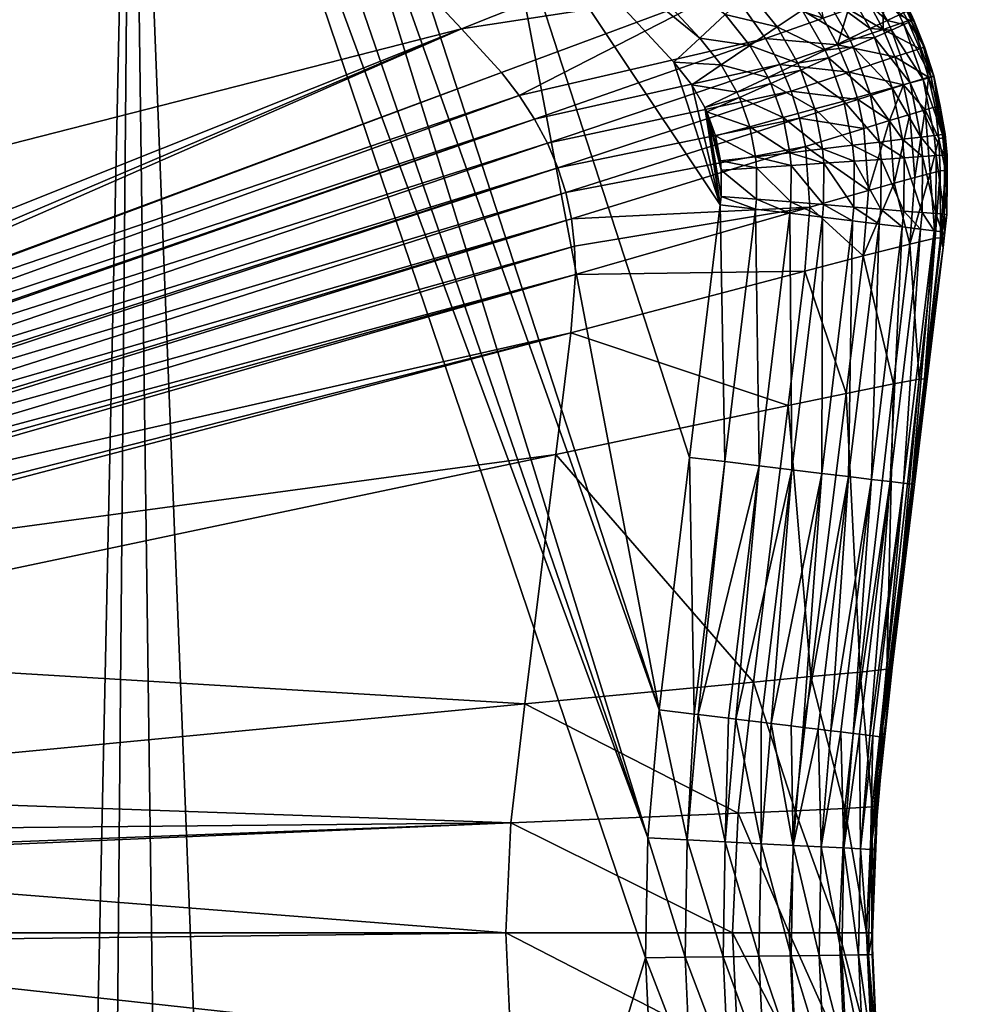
# Model space of a CAD drawing. Header units: millimetres. Extents: x -63483 to 63483, y -19044 to 19056.
# Tile 248 of 256: x 4000 to 6167, y -154 to 2055. Entities that reach past the tile are written whole.
import ezdxf

# ---------------------------------------------------------------- set-up
doc = ezdxf.new("R2010")
doc.units = ezdxf.units.MM
doc.layers.get('0').update_dxf_attribs({"true_color": 0xe1578f})

msp = doc.modelspace()

# ---------------------------------------------------------------- meshes
at = {"color": 156, "true_color": 0x083d8a}
mesh = msp.add_polyface(dxfattribs=at)
corners = [(0.1, -19043.6, 19037.2), (44450.1, -19043.6, 19122.2), (0.1, -19043.6, 19122.2), (0.1, 19056.4, 19122.2), (0.1, 19056.4, 19037.2), (44450.1, 19056.4, 19037.2), (0.1, 19018.3, 19160.3), (0.1, -19005.5, 19160.3), (44450.1, 19018.3, 19160.3), (0.1, 16437.5, 18398.3), (0.1, -16424.8, 18398.3), (44450.1, -16424.8, 18398.3), (0.1, -17079.2, 18484.1), (44450.1, -19015.3, 19000.4), (0.1, -19015.3, 19000.4), (0.1, 19028.1, 19000.4), (0.1, 17092, 18484.1), (44450.1, 17092, 18484.1), (44450.1, 16437.5, 18398.3), (0.1, 16767.6, 18419.9), (44450.1, 16767.6, 18419.9), (44450.1, -16754.8, 18419.9), (0.1, -16754.8, 18419.9), (44450.1, -17079.2, 18484.1), (44450.1, -19043, 19128.9), (0.1, -19043, 19128.9), (44450.1, -19041.3, 19135.3), (0.1, -19041.3, 19135.3), (44450.1, -19038.5, 19141.3), (0.1, -19038.5, 19141.3), (44450.1, -19034.7, 19146.7), (0.1, -19034.7, 19146.7), (44450.1, -19030, 19151.4), (0.1, -19030, 19151.4), (44450.1, -19024.6, 19155.2), (0.1, -19024.6, 19155.2), (44450.1, -19018.5, 19158), (0.1, -19018.5, 19158), (44450.1, -19012.1, 19159.8), (0.1, -19012.1, 19159.8), (44450.1, -19005.5, 19160.3), (44450.1, 19056.4, 19122.2), (0.1, 19055.8, 19128.9), (44450.1, 19055.8, 19128.9), (0.1, 19054.1, 19135.3), (44450.1, 19054.1, 19135.3), (0.1, 19051.3, 19141.3), (44450.1, 19051.3, 19141.3), (0.1, 19047.5, 19146.7), (44450.1, 19047.5, 19146.7), (0.1, 19042.8, 19151.4), (44450.1, 19042.8, 19151.4), (0.1, 19037.3, 19155.2), (44450.1, 19037.3, 19155.2), (0.1, 19031.3, 19158), (44450.1, 19031.3, 19158), (0.1, 19024.9, 19159.8), (0.1, -19041.6, 19025), (0.1, -19039.1, 19019.2), (0.1, -19035.7, 19014), (0.1, 19054.4, 19024.9), (0.1, 19034, 19002.5), (0.1, 19039.4, 19005.5), (0.1, -19031.5, 19009.4), (0.1, -19026.6, 19005.5), (0.1, -19021.2, 19002.5), (0.1, 19044.3, 19009.4), (0.1, 19048.5, 19014), (0.1, 19051.9, 19019.2)]
mesh.append_faces([[corners[k] for k in face] for face in [(0, 1, 2), (3, 4, 5), (6, 7, 8), (9, 10, 11), (12, 13, 14), (15, 16, 17), (9, 18, 19), (19, 20, 16), (21, 10, 22), (23, 22, 12), (2, 24, 25), (25, 26, 27), (27, 28, 29), (29, 30, 31), (31, 32, 33), (33, 34, 35), (35, 36, 37), (37, 38, 39), (39, 40, 7), (3, 41, 42), (42, 43, 44), (44, 45, 46), (47, 46, 48), (49, 48, 50), (51, 50, 52), (53, 52, 54), (55, 54, 56), (7, 25, 27), (35, 37, 33), (33, 37, 31), (27, 29, 7), (7, 29, 31), (7, 31, 39), (39, 31, 37), (12, 22, 10), (6, 9, 19), (6, 0, 2), (6, 2, 7), (15, 4, 6), (15, 6, 16), (16, 6, 19), (14, 0, 12), (12, 0, 6), (12, 6, 10), (6, 10, 9), (57, 14, 58), (58, 14, 59), (60, 15, 61), (60, 61, 62), (63, 59, 14), (63, 14, 64), (64, 14, 65), (66, 67, 62), (62, 67, 68), (62, 68, 60), (7, 31, 33), (7, 33, 39), (39, 33, 37), (4, 3, 6), (54, 50, 48), (48, 6, 56), (48, 56, 54)]], dxfattribs={"color": 156})
mesh = msp.add_polyface(dxfattribs=at)
corners = [(44450.1, -19043.6, 19037.2), (44450.1, -19043.6, 19122.2), (0.1, -19043.6, 19037.2), (0.1, 19056.4, 19122.2), (44450.1, 19056.4, 19037.2), (44450.1, 19056.4, 19122.2), (44450.1, 19018.3, 19160.3), (0.1, -19005.5, 19160.3), (44450.1, -19005.5, 19160.3), (0.1, 16437.5, 18398.3), (44450.1, -16424.8, 18398.3), (44450.1, 16437.5, 18398.3), (45442.2, -16394.8, 18398.3), (44450.1, -17079.2, 18484.1), (44450.1, -19015.3, 19000.4), (0.1, -17079.2, 18484.1), (0.1, 19028.1, 19000.4), (44450.1, 17092, 18484.1), (44450.1, 19028.1, 19000.4), (0.1, 16767.6, 18419.9), (44450.1, 16767.6, 18419.9), (0.1, 17092, 18484.1), (0.1, -16424.8, 18398.3), (44450.1, -16754.8, 18419.9), (0.1, -16754.8, 18419.9), (0.1, -19043.6, 19122.2), (44450.1, -19043, 19128.9), (0.1, -19043, 19128.9), (44450.1, -19041.3, 19135.3), (0.1, -19041.3, 19135.3), (44450.1, -19038.5, 19141.3), (0.1, -19038.5, 19141.3), (44450.1, -19034.7, 19146.7), (0.1, -19034.7, 19146.7), (44450.1, -19030, 19151.4), (0.1, -19030, 19151.4), (44450.1, -19024.6, 19155.2), (0.1, -19024.6, 19155.2), (44450.1, -19018.5, 19158), (0.1, -19018.5, 19158), (44450.1, -19012.1, 19159.8), (0.1, -19012.1, 19159.8), (0.1, 19055.8, 19128.9), (44450.1, 19055.8, 19128.9), (0.1, 19054.1, 19135.3), (44450.1, 19054.1, 19135.3), (0.1, 19051.3, 19141.3), (44450.1, 19051.3, 19141.3), (0.1, 19047.5, 19146.7), (44450.1, 19047.5, 19146.7), (0.1, 19042.8, 19151.4), (44450.1, 19042.8, 19151.4), (0.1, 19037.3, 19155.2), (44450.1, 19037.3, 19155.2), (0.1, 19031.3, 19158), (44450.1, 19031.3, 19158), (0.1, 19024.9, 19159.8), (44450.1, 19024.9, 19159.8), (0.1, 19018.3, 19160.3), (0.1, -19043.1, 19031), (44450.1, -19043.1, 19031), (0.1, -19041.6, 19025), (44450.1, -19041.6, 19025), (0.1, -19039.1, 19019.2), (44450.1, -19039.1, 19019.2), (0.1, -19035.7, 19014), (44450.1, -19035.7, 19014), (0.1, -19031.5, 19009.4), (44450.1, -19031.5, 19009.4), (0.1, -19026.6, 19005.5), (44450.1, -19026.6, 19005.5), (0.1, -19021.2, 19002.5), (44450.1, -19021.2, 19002.5), (0.1, -19015.3, 19000.4), (0.1, 19056.4, 19037.2), (44450.1, 19055.9, 19031), (0.1, 19055.9, 19031), (44450.1, 19054.4, 19024.9), (0.1, 19054.4, 19024.9), (44450.1, 19051.9, 19019.2), (0.1, 19051.9, 19019.2), (44450.1, 19048.5, 19014), (0.1, 19048.5, 19014), (44450.1, 19044.3, 19009.4), (0.1, 19044.3, 19009.4), (44450.1, 19039.4, 19005.5), (0.1, 19039.4, 19005.5), (44450.1, 19034, 19002.5), (0.1, 19034, 19002.5)]
mesh.append_faces([[corners[k] for k in face] for face in [(0, 1, 2), (3, 4, 5), (6, 7, 8), (9, 10, 11), (12, 11, 10), (13, 14, 15), (16, 17, 18), (19, 11, 20), (21, 20, 17), (10, 22, 23), (23, 24, 13), (25, 1, 26), (27, 26, 28), (29, 28, 30), (31, 30, 32), (33, 32, 34), (35, 34, 36), (37, 36, 38), (39, 38, 40), (41, 40, 8), (42, 5, 43), (44, 43, 45), (45, 46, 47), (47, 48, 49), (49, 50, 51), (51, 52, 53), (53, 54, 55), (55, 56, 57), (57, 56, 58), (57, 58, 6), (0, 2, 59), (0, 59, 60), (60, 59, 61), (60, 61, 62), (62, 61, 63), (62, 63, 64), (64, 63, 65), (64, 65, 66), (66, 65, 67), (66, 67, 68), (68, 67, 69), (68, 69, 70), (70, 69, 71), (70, 71, 72), (72, 71, 73), (72, 73, 14), (4, 74, 75), (75, 74, 76), (75, 76, 77), (77, 76, 78), (77, 78, 79), (79, 78, 80), (79, 80, 81), (81, 80, 82), (81, 82, 83), (83, 82, 84), (83, 84, 85), (85, 84, 86), (85, 86, 87), (87, 86, 88), (87, 88, 18), (18, 88, 16)]], dxfattribs={"color": 156})
mesh = msp.add_polyface(dxfattribs=at)
corners = [(2553.4, 1703.9, 18423.7), (2487, 1783.5, 18423.7), (-2379.5, -1931, 18423.7), (2455.9, 1829.9, 18423.7), (2379.7, 1943.7, 18423.7), (2368.4, 1963.4, 18423.7), (2350.4, 1994.6, 18423.7), (2984.4, 1232.9, 18423.7), (2766.8, 1466.6, 18423.7), (2617.3, 1627.3, 18423.7), (2212.9, 2242.3, 18423.7), (2063.9, 2510.4, 18423.7), (2056.9, 2520.9, 18423.7), (1662.2, 2758.9, 18423.7), (1505.5, 2789.5, 18423.7), (1192.1, 2850.7, 18423.7), (1164.7, 2856, 18423.7), (3116.2, 1035.7, 18423.7), (3113.1, 1045.9, 18423.7), (3100.4, 1072.1, 18423.7), (3083, 1108, 18423.7), (3080.3, 1113.7, 18423.7), (3060.9, 1141.1, 18423.7), (3037.9, 1173.7, 18423.7), (2020.8, 2574.8, 18423.7), (2010.7, 2585.6, 18423.7), (1983.4, 2614.7, 18423.7), (1816.9, 2720.9, 18423.7), (1841.2, 2712.7, 18423.7), (1853.7, 2705.9, 18423.7), (1767.7, 2737.7, 18423.7), (1743.9, 2743, 18423.7), (3035.5, 1177.1, 18423.7), (3019.4, 1195.4, 18423.7), (1922.4, 2665.8, 18423.7), (1907.6, 2677.1, 18423.7), (1888.9, 2687.1, 18423.7), (1969.2, 2629.9, 18423.7), (1954.1, 2641.5, 18423.7), (1723.6, 5129.4, 389.7), (1874.7, -5072.9, 389.7), (1469.2, 5217.5, 389.7), (1983.4, 5058.1, 389.7), (2155.3, 5020.8, 389.7), (2715.4, 4910.8, 389.7), (3825.5, 4104.3, 389.7), (4103.1, 3605.6, 389.7), (4251.6, 3358.8, 389.7), (3547.8, 4603, 389.7), (4091.3, 3037.1, 9678.3), (4608.7, 2444.5, 9684.2), (4239.6, 2845.1, 9678.9), (3956.8, 3250.3, 9679.6)]
mesh.append_faces([[corners[k] for k in face] for face in [(0, 1, 2), (2, 1, 3), (3, 4, 2), (2, 4, 5), (2, 5, 6), (7, 8, 2), (2, 8, 9), (2, 9, 0), (6, 10, 2), (2, 10, 11), (2, 11, 12), (13, 14, 2), (2, 14, 15), (2, 15, 16), (17, 18, 2), (2, 18, 19), (2, 19, 20), (20, 21, 2), (2, 21, 22), (2, 22, 23), (12, 24, 2), (2, 24, 25), (2, 25, 26), (27, 2, 28), (28, 2, 29), (27, 30, 2), (2, 30, 31), (2, 31, 13), (23, 32, 2), (2, 32, 33), (2, 33, 7), (34, 35, 2), (2, 35, 36), (2, 36, 29), (26, 37, 2), (2, 37, 38), (2, 38, 34), (39, 40, 41), (39, 42, 40), (40, 42, 43), (40, 43, 44), (45, 46, 40), (40, 46, 47), (45, 40, 48), (48, 40, 44), (49, 4, 3), (49, 3, 1), (8, 50, 9), (9, 51, 0), (0, 51, 1), (52, 5, 4)]], dxfattribs={"color": 156})
mesh = msp.add_polyface(dxfattribs=at)
corners = [(3144.6, 896.5, 18423.7), (3143.9, 879.5, 18423.7), (5247.8, 1483.6, 9692.1), (3064, 175.1, 18423.7), (3063.7, 165.8, 18423.7), (5102.7, 253, 9679.2), (5090.9, 6.4, 9678.2), (5237.3, 1352.8, 9691.1), (5208.2, 1723.2, 9692.9), (5184.9, 1778.2, 9692.8), (3100.4, 1072.1, 18423.7), (3113.1, 1045.9, 18423.7), (3116.2, 1035.7, 18423.7), (5225.8, 1667.3, 9692.9), (3127.5, 997.4, 18423.7), (5238.2, 1608.5, 9692.7), (3135.2, 971.5, 18423.7), (3080.3, 1113.7, 18423.7), (3083, 1108, 18423.7), (5155.8, 1832.4, 9692.5), (3141.8, 919.2, 18423.7), (5245.6, 1547, 9692.5), (3136.8, 958.8, 18423.7), (3141.6, 819.1, 18423.7), (3139.3, 799.9, 18423.7), (5203.5, 1079.8, 9688.2), (3119.9, 641.5, 18423.7), (5134, 520.1, 9681.6), (3081.3, 324.5, 18423.7), (3070.2, 233.4, 18423.7), (4239.6, 2845.1, 9678.9), (4091.3, 3037.1, 9678.3), (2487, 1783.5, 18423.7), (3956.8, 3250.3, 9679.6), (2379.7, 1943.7, 18423.7), (2984.4, 1232.9, 18423.7), (4991.7, 2034.9, 9690.6), (2766.8, 1466.6, 18423.7), (4608.7, 2444.5, 9684.2), (2617.3, 1627.3, 18423.7), (3037.9, 1173.7, 18423.7), (5081.8, 1936.6, 9691.7), (3035.5, 1177.1, 18423.7), (3019.4, 1195.4, 18423.7), (3057.5, 6.3, 18423.7), (5121.3, 1885.4, 9692.2), (3060.9, 1141.1, 18423.7), (4500.6, 3339.1, 7491.9), (4661.7, 3130.9, 7492.6), (4641, 2984.9, 397.5), (4574, 2927.6, 389.7), (4405.7, 3137.9, 389.7), (4476.3, 3190.8, 397.5), (4251.6, 3358.8, 389.7), (4325.6, 3406.9, 397.5), (4544.8, 3242, 420.4), (4609.1, 3290, 457.8), (4397.3, 3453.4, 420.4)]
mesh.append_faces([[corners[k] for k in face] for face in [(0, 1, 2), (3, 4, 5), (5, 4, 6), (2, 1, 7), (8, 9, 10), (10, 11, 8), (8, 11, 12), (8, 12, 13), (13, 12, 14), (13, 14, 15), (15, 14, 16), (17, 18, 19), (0, 2, 20), (20, 2, 21), (20, 21, 22), (1, 23, 7), (7, 23, 24), (7, 24, 25), (25, 24, 26), (25, 26, 27), (27, 26, 28), (27, 28, 5), (5, 28, 29), (5, 29, 3), (30, 31, 32), (33, 34, 31), (35, 36, 37), (37, 36, 38), (39, 38, 30), (40, 41, 42), (42, 41, 36), (42, 36, 43), (43, 36, 35), (4, 44, 6), (19, 45, 46), (19, 46, 17), (9, 19, 18), (9, 18, 10), (47, 33, 31), (47, 31, 48), (48, 31, 30), (45, 41, 40), (45, 40, 46), (16, 22, 15), (15, 22, 21), (49, 50, 51), (49, 51, 52), (52, 51, 53), (52, 53, 54), (55, 52, 54), (56, 55, 57)]], dxfattribs={"color": 156})
mesh = msp.add_polyface(dxfattribs=at)
corners = [(4502.2, -3001, 389.7), (4339.8, -3215.8, 389.7), (4251.6, 3358.8, 389.7), (4191.8, -3440.9, 389.7), (4103.1, -3592.9, 389.7), (1874.7, -5072.9, 389.7), (2155.3, -5008, 389.7), (2578, -1658.1, 18423.7), (2552.6, -1690.4, 18423.7), (4239.6, -2832.4, 9678.9), (2458.7, -1809.6, 18423.7), (4091.3, -3024.3, 9678.3), (2454.5, -1816.3, 18423.7), (3956.8, -3237.5, 9679.6), (2369.6, -1951.4, 18423.7), (2350.4, -1981.8, 18423.7), (3082.1, -1094.8, 18423.7), (3067.3, -1121.7, 18423.7), (5121.3, -1872.6, 9692.2), (3061.7, -1128.8, 18423.7), (5081.8, -1923.8, 9691.7), (3037, -1160.2, 18423.7), (4991.7, -2022.1, 9690.6), (3143.9, -830.6, 18423.7), (3143.4, -866.7, 18423.7), (5247.8, -1470.8, 9692.1), (5245.6, -1534.3, 9692.5), (3142.9, -908.2, 18423.7), (5238.2, -1595.7, 9692.7), (3136.1, -945.8, 18423.7), (5225.8, -1654.5, 9692.9), (3129.6, -982.4, 18423.7), (5208.2, -1710.4, 9692.9), (3115.4, -1022.6, 18423.7), (5184.9, -1765.4, 9692.8), (3103.7, -1055.6, 18423.7), (5155.8, -1819.7, 9692.5), (5102.7, -240.2, 9679.2), (3070.2, -220.6, 18423.7), (5134, -507.4, 9681.6), (3081.3, -311.7, 18423.7), (5203.5, -1067.1, 9688.2), (3119.9, -628.7, 18423.7), (5237.3, -1340, 9691.1), (3139.3, -787.2, 18423.7), (3141.6, -806.3, 18423.7), (3019.4, -1182.6, 18423.7), (2984.4, -1220.1, 18423.7), (4608.7, -2431.7, 9684.2), (2766.8, -1453.8, 18423.7), (2617.3, -1614.5, 18423.7), (2212.9, -2229.5, 18423.7), (3688.2, -3722.5, 9685.6), (5090.9, 6.4, 9678.2), (3057.5, 6.3, 18423.7), (3056.6, -17.6, 18423.7), (3065.6, -152.9, 18423.7)]
mesh.append_faces([[corners[k] for k in face] for face in [(0, 1, 2), (2, 1, 3), (2, 3, 4), (5, 2, 6), (6, 2, 4), (7, 8, 9), (9, 8, 10), (9, 10, 11), (11, 10, 12), (13, 12, 14), (13, 14, 15), (16, 17, 18), (18, 17, 19), (18, 19, 20), (20, 19, 21), (20, 21, 22), (23, 24, 25), (26, 27, 28), (28, 27, 29), (28, 29, 30), (30, 29, 31), (30, 31, 32), (32, 31, 33), (32, 33, 34), (34, 33, 35), (34, 35, 36), (37, 38, 39), (39, 38, 40), (39, 40, 41), (41, 40, 42), (41, 42, 43), (43, 42, 44), (43, 44, 25), (25, 44, 45), (25, 45, 23), (21, 46, 22), (22, 46, 47), (22, 47, 48), (48, 47, 49), (48, 49, 9), (9, 49, 50), (9, 50, 7), (15, 51, 52), (53, 54, 55), (53, 55, 37), (37, 55, 56), (37, 56, 38), (35, 16, 36), (36, 16, 18), (26, 25, 24), (26, 24, 27)]], dxfattribs={"color": 156})
mesh = msp.add_polyface(dxfattribs=at)
corners = [(4405.7, 3137.9, 389.7), (5410.1, 219.6, 389.7), (4251.6, 3358.8, 389.7), (5344.9, 2835.7, 5284.2), (5774.3, 2376.8, 898.6), (5451.8, 2723.9, 898.2), (5351.6, 2831.7, 898), (5333.8, 2830.6, 5845.5), (5782.3, 2356.7, 5290.1), (5280.7, 2802.3, 6402.9), (5184.1, 2750, 6953.1), (5718.6, 2326.5, 6410.3), (5618.8, 2285.4, 6961.4), (5493.5, 2235.4, 7507.3), (5069.1, 2689, 7499.3), (4661.7, 3130.9, 7492.6), (5772.5, 2350, 5852.1), (4239.6, 2845.1, 9678.9), (4608.7, 2444.5, 9684.2), (4991.7, 2034.9, 9690.6), (5592.7, 2127.3, 7508.7), (4749.3, 2850.3, 396.7), (4691.1, 2796.3, 389.7), (4574, 2927.6, 389.7), (4805.8, 2902.9, 415.8), (4755.7, 2856.3, 397.5), (4641, 2984.9, 397.5), (5298.5, 2581.4, 486.9), (5342.9, 2622.7, 538.7), (5731.4, 2204.8, 538.9), (5194.7, 2485, 414.6), (5248.7, 2535.2, 445.2), (5637.2, 2117.2, 445.2), (5526.4, 2014.2, 396), (5468.1, 1960, 389.7), (5079.6, 2378.1, 389.7), (5583.2, 2067, 414.7), (5137.9, 2432.2, 396), (5687, 2163.5, 487), (4859.5, 2952.8, 446.6), (4818.3, 2914.6, 420.4), (4877.1, 2969.2, 457.8), (4953.2, 3039.9, 539.8), (4930.3, 3018.6, 508.5), (4909, 2998.8, 488.2), (4976.1, 3061.2, 571.1), (5380.8, 2657.9, 599.3), (5769.4, 2240, 599.6), (5013.3, 3095.8, 643.6), (5411.3, 2686.3, 667.4), (5799.8, 2268.4, 667.7), (5040.7, 3121.3, 723.9), (5433.7, 2707, 741.1), (5822.1, 2289.1, 741.5), (5057.5, 3136.9, 809.4), (5447.3, 2719.6, 818.6), (5063.2, 3142.1, 897.6)]
mesh.append_faces([[corners[k] for k in face] for face in [(0, 1, 2), (3, 4, 5), (3, 5, 6), (3, 7, 8), (9, 10, 11), (11, 10, 12), (13, 12, 14), (14, 12, 10), (14, 10, 15), (7, 9, 16), (15, 17, 14), (14, 17, 18), (14, 18, 13), (13, 18, 19), (13, 19, 20), (21, 22, 23), (24, 25, 26), (26, 25, 21), (27, 28, 29), (30, 31, 32), (33, 34, 35), (36, 33, 37), (32, 31, 38), (33, 35, 37), (37, 35, 22), (37, 22, 21), (21, 25, 37), (37, 25, 30), (37, 30, 36), (36, 30, 32), (39, 31, 40), (40, 31, 30), (40, 30, 24), (24, 30, 25), (39, 41, 31), (31, 41, 27), (31, 27, 38), (42, 28, 43), (43, 28, 27), (43, 27, 44), (44, 27, 41), (42, 45, 28), (28, 45, 46), (28, 46, 47), (46, 48, 49), (46, 49, 50), (49, 51, 52), (49, 52, 53), (52, 54, 55), (56, 6, 55), (55, 6, 5)]], dxfattribs={"color": 156})
mesh = msp.add_polyface(dxfattribs=at)
corners = [(5410.1, 219.6, 389.7), (4405.7, 3137.9, 389.7), (4574, 2927.6, 389.7), (5435.1, 506.6, 389.7), (4691.1, 2796.3, 389.7), (5079.6, 2378.1, 389.7), (4251.6, 3358.8, 389.7), (5404.9, -49.6, 389.7), (4502.2, -3001, 389.7), (5468.1, 1960, 389.7), (5572.1, 1639.9, 389.7), (5503.6, 1073.2, 389.7), (5508.5, 1909.5, 389.7), (5538, 1858.2, 389.7), (5542.4, 1848.5, 389.7), (5561.7, 1794.4, 389.7), (5572.6, 1738.4, 389.7), (5574.5, 1718, 389.7), (5574.1, 1658.9, 389.7), (5705.7, 1954.6, 7510), (5184.9, 1778.2, 9692.8), (5731.1, 1895, 7510.1), (5208.2, 1723.2, 9692.9), (5750, 1834.7, 7510.1), (5225.8, 1667.3, 9692.9), (5763.4, 1770.9, 7510), (5238.2, 1608.5, 9692.7), (5673.9, 2013.5, 7509.7), (5592.7, 2127.3, 7508.7), (5121.3, 1885.4, 9692.2), (5155.8, 1832.4, 9692.5), (4991.7, 2034.9, 9690.6), (5081.8, 1936.6, 9691.7), (5245.6, 1547, 9692.5), (5773.4, 1634.6, 7509.2), (5247.8, 1483.6, 9692.1), (5761.9, 1491, 7507.9), (5237.3, 1352.8, 9691.1), (5724.4, 1189.4, 7504.4), (5203.5, 1079.8, 9688.2), (5647.1, 569, 7496.1), (5134, 520.1, 9681.6), (5612.6, 274.7, 7493.1), (5102.7, 253, 9679.2), (5599.5, 6.4, 7491.9), (5090.9, 6.4, 9678.2), (5609.7, 1892.4, 396), (5574.4, 1954.1, 396), (5526.4, 2014.2, 396), (5514, 497, 396), (5582.5, 1063.7, 396), (5522.5, 496, 398.1), (5498.2, 215, 397.5), (5493.2, -48.4, 397.5), (5578.7, -47.3, 420.4), (5583.6, 210.5, 420.4)]
mesh.append_faces([[corners[k] for k in face] for face in [(0, 1, 2), (0, 2, 3), (3, 2, 4), (3, 4, 5), (6, 0, 7), (6, 7, 8), (9, 10, 5), (5, 10, 11), (5, 11, 3), (9, 12, 10), (10, 12, 13), (10, 13, 14), (14, 15, 16), (16, 17, 14), (14, 17, 18), (14, 18, 10), (19, 20, 21), (21, 20, 22), (21, 22, 23), (23, 22, 24), (25, 24, 26), (27, 28, 29), (27, 29, 30), (19, 27, 30), (19, 30, 20), (28, 31, 32), (28, 32, 29), (26, 33, 34), (34, 33, 35), (36, 35, 37), (38, 37, 39), (38, 39, 40), (40, 39, 41), (40, 41, 42), (42, 41, 43), (42, 43, 44), (44, 43, 45), (13, 12, 46), (46, 12, 47), (48, 47, 9), (9, 47, 12), (3, 11, 49), (49, 11, 50), (49, 50, 51), (10, 50, 11), (49, 51, 52), (53, 0, 52), (52, 0, 3), (52, 3, 49), (54, 52, 55), (55, 52, 51)]], dxfattribs={"color": 156})
mesh = msp.add_polyface(dxfattribs=at)
corners = [(5963.2, 2134.9, 898.1), (5970.5, 2121, 5291.9), (5996.4, 2077, 897.9), (6003.9, 2058.1, 5292.2), (6030.8, 1994.3, 5292.3), (6027.3, 1996.7, 897.8), (6006.7, 2054.6, 897.9), (6000.5, 2068.1, 897.9), (5960.1, 2115.3, 5854.1), (5993.2, 2053.1, 5854.4), (6019.8, 1990.3, 5854.5), (5938.4, 2107, 6134), (5904.9, 2094.8, 6412.6), (5937.8, 2033.5, 6412.9), (5803.2, 2058.7, 6963.9), (5720.2, 2174.9, 6962.9), (5592.7, 2127.3, 7508.7), (5673.9, 2013.5, 7509.7), (5859.9, 2078.7, 6689.4), (5776.3, 2196.1, 6688.4), (5835.6, 1998.6, 6964.3), (5821, 2213.4, 6411.7), (6001, 2052.1, 818.4), (6045.8, 1926.4, 818.3), (5984.1, 2044.5, 740.8), (5990.8, 2074.4, 818.4), (5974, 2066.3, 740.9), (5946.5, 2053.2, 667.2), (5956.2, 2032.1, 667.2), (5908.9, 2035.3, 599.2), (5918.1, 2015.2, 599.2), (5862.2, 2013, 538.6), (5870.8, 1994.2, 538.6), (5807.5, 1986.9, 486.8), (5699.6, 2039, 445.2), (5755.9, 2077.1, 486.9), (5806.1, 2111.1, 538.7), (5848.9, 2140.2, 599.4), (5883.4, 2163.5, 667.5), (5908.6, 2180.6, 741.2), (5687, 2163.5, 487), (5637.2, 2117.2, 445.2), (5583.2, 2067, 414.7), (5638.6, 1997.7, 414.6), (5526.4, 2014.2, 396)]
mesh.append_faces([[corners[k] for k in face] for face in [(0, 1, 2), (2, 1, 3), (4, 5, 6), (4, 6, 3), (3, 6, 7), (3, 7, 2), (1, 8, 3), (3, 8, 9), (3, 9, 4), (4, 9, 10), (11, 12, 13), (8, 11, 9), (9, 11, 13), (9, 13, 10), (14, 15, 16), (14, 16, 17), (18, 19, 14), (18, 14, 20), (20, 14, 17), (12, 21, 18), (12, 18, 13), (13, 18, 20), (7, 6, 22), (6, 5, 22), (22, 23, 24), (2, 7, 25), (25, 7, 22), (25, 22, 26), (26, 22, 24), (26, 24, 27), (27, 24, 28), (27, 28, 29), (29, 28, 30), (29, 30, 31), (31, 30, 32), (33, 34, 35), (33, 35, 31), (31, 35, 36), (31, 36, 29), (29, 36, 37), (29, 37, 27), (27, 37, 38), (27, 38, 26), (26, 39, 25), (25, 0, 2), (40, 36, 35), (40, 35, 41), (41, 35, 34), (41, 34, 42), (42, 34, 43), (42, 43, 44)]], dxfattribs={"color": 156})
mesh = msp.add_polyface(dxfattribs=at)
corners = [(5835.6, 1998.6, 6964.3), (5705.7, 1954.6, 7510), (5861.5, 1937.9, 6964.4), (5731.1, 1895, 7510.1), (5880.8, 1876.4, 6964.4), (5750, 1834.7, 7510.1), (5894.4, 1811.4, 6964.2), (5763.4, 1770.9, 7510), (5673.9, 2013.5, 7509.7), (5937.8, 2033.5, 6412.9), (5964.1, 1971.7, 6413), (5983.7, 1909.1, 6413), (5951.9, 1829, 6689.6), (5904.6, 1672.3, 6963.4), (5651.5, 1747.7, 396), (5561.7, 1794.4, 389.7), (5638.4, 1815.3, 396), (5728.5, 1756.9, 414.6), (5713.2, 1835.7, 414.6), (5801.7, 1765.6, 445.2), (5784.2, 1855.1, 445.1), (5869.2, 1773.6, 486.8), (5849.8, 1872.9, 486.8), (5929.4, 1780.8, 538.6), (5908.3, 1888.9, 538.5), (5918.1, 2015.2, 599.2), (5958.2, 1902.5, 599.2), (5870.8, 1994.2, 538.6), (5815.4, 1969.7, 486.8), (5753.2, 1942.1, 445.1), (5685.9, 1912.2, 414.6), (5615.1, 1880.7, 396), (5542.4, 1848.5, 389.7), (5862.2, 2013, 538.6), (5807.5, 1986.9, 486.8), (5746.1, 1957.6, 445.1), (5679.7, 1925.8, 414.6), (5609.7, 1892.4, 396), (5538, 1858.2, 389.7), (5574.4, 1954.1, 396), (5638.6, 1997.7, 414.6), (5699.6, 2039, 445.2), (5526.4, 2014.2, 396)]
mesh.append_faces([[corners[k] for k in face] for face in [(0, 1, 2), (2, 1, 3), (2, 3, 4), (4, 3, 5), (4, 5, 6), (6, 5, 7), (0, 8, 1), (9, 0, 10), (10, 0, 2), (10, 2, 11), (11, 2, 4), (11, 4, 12), (12, 4, 6), (12, 6, 13), (14, 15, 16), (14, 16, 17), (17, 16, 18), (17, 18, 19), (19, 18, 20), (19, 20, 21), (21, 20, 22), (21, 22, 23), (23, 22, 24), (25, 26, 27), (27, 26, 24), (27, 24, 28), (28, 24, 22), (28, 22, 29), (29, 22, 20), (29, 20, 30), (30, 20, 18), (30, 18, 31), (31, 18, 16), (31, 16, 32), (32, 16, 15), (33, 27, 34), (34, 27, 28), (34, 28, 35), (35, 28, 29), (35, 29, 36), (36, 29, 30), (36, 30, 37), (37, 30, 31), (37, 31, 38), (38, 31, 32), (37, 39, 36), (36, 39, 40), (36, 40, 35), (35, 40, 41), (35, 41, 34), (42, 40, 39)]], dxfattribs={"color": 156})
mesh = msp.add_polyface(dxfattribs=at)
corners = [(5951.9, 1829, 6689.6), (5997.7, 1842.9, 6412.8), (5983.7, 1909.1, 6413), (6031.8, 1853.1, 6134.3), (6054.1, 1859.5, 5854.3), (6039.8, 1926.6, 5854.5), (6077, 1798.4, 898.1), (6067, 1849.9, 898), (6065.7, 1861.6, 5292.1), (6051.8, 1928, 897.8), (6051.1, 1929.6, 5292.3), (6027.3, 1996.7, 897.8), (6030.8, 1994.3, 5292.3), (6074.5, 1790.5, 5291.9), (6081.3, 1751.9, 898.2), (6079.3, 1774.4, 898.2), (6019.8, 1990.3, 5854.5), (6062.7, 1789, 5854.1), (6043, 1710.5, 6133.6), (6077.4, 1717, 5291.5), (5962.4, 1688.6, 6688.8), (5937.8, 2033.5, 6412.9), (5964.1, 1971.7, 6413), (6008.6, 1701.4, 6412.1), (6045.8, 1926.4, 818.3), (6070.9, 1797.6, 818.6), (6075.2, 1751.5, 818.7), (6052.4, 1795.4, 741), (6056.7, 1750.3, 741.1), (6022.2, 1791.8, 667.3), (6026.2, 1748.2, 667.4), (5980.8, 1786.9, 599.3), (5984.7, 1745.5, 599.4), (5929.4, 1780.8, 538.6), (5908.3, 1888.9, 538.5), (5958.2, 1902.5, 599.2), (5998.4, 1913.4, 667.1), (6027.8, 1921.5, 740.8), (6001, 2052.1, 818.4), (5984.1, 2044.5, 740.8), (5956.2, 2032.1, 667.2), (5918.1, 2015.2, 599.2)]
mesh.append_faces([[corners[k] for k in face] for face in [(0, 1, 2), (3, 4, 5), (6, 7, 8), (8, 7, 9), (8, 9, 10), (10, 9, 11), (10, 11, 12), (13, 14, 15), (13, 15, 6), (12, 16, 10), (10, 16, 5), (10, 5, 8), (8, 5, 4), (6, 8, 13), (13, 8, 4), (13, 4, 17), (17, 4, 3), (17, 3, 18), (19, 13, 17), (1, 0, 20), (16, 21, 22), (16, 22, 5), (5, 22, 2), (5, 2, 3), (3, 2, 1), (3, 1, 23), (11, 9, 24), (6, 15, 25), (25, 15, 26), (25, 26, 27), (27, 26, 28), (27, 28, 29), (29, 30, 31), (31, 32, 33), (33, 34, 31), (31, 34, 35), (31, 35, 29), (29, 35, 36), (29, 36, 27), (27, 36, 37), (27, 37, 25), (25, 37, 24), (24, 9, 25), (25, 9, 7), (25, 7, 6), (38, 11, 24), (39, 24, 37), (39, 37, 40), (40, 37, 36), (40, 36, 41), (41, 36, 35)]], dxfattribs={"color": 156})
mesh = msp.add_polyface(dxfattribs=at)
corners = [(5962.4, 1688.6, 6688.8), (5951.9, 1829, 6689.6), (5904.6, 1672.3, 6963.4), (5892.7, 1525.4, 6962.1), (5960.7, 1237.9, 6407.6), (5854.4, 1216.8, 6958.4), (5773.4, 1634.6, 7509.2), (5761.9, 1491, 7507.9), (5750, 1834.7, 7510.1), (5225.8, 1667.3, 9692.9), (5763.4, 1770.9, 7510), (5894.4, 1811.4, 6964.2), (5238.2, 1608.5, 9692.7), (5247.8, 1483.6, 9692.1), (5237.3, 1352.8, 9691.1), (5724.4, 1189.4, 7504.4), (5932.4, 1630.2, 538.8), (5980.4, 1590.4, 599.6), (5929, 1596.6, 538.9), (5872, 1635, 487), (5868.8, 1603.9, 487), (5804.2, 1640.4, 445.2), (5801.3, 1612.1, 445.2), (5730.7, 1646.3, 414.7), (5728.1, 1621, 414.7), (5653.4, 1652.5, 396), (5651.1, 1630.3, 396), (5574.1, 1658.9, 389.7), (5572.1, 1639.9, 389.7), (5933.1, 1742, 538.7), (5872.6, 1738, 486.9), (5804.7, 1733.4, 445.2), (5731.2, 1728.5, 414.6), (5653.8, 1723.3, 396), (5574.5, 1718, 389.7), (5929.4, 1780.8, 538.6), (5984.7, 1745.5, 599.4), (5869.2, 1773.6, 486.8), (5801.7, 1765.6, 445.2), (5728.5, 1756.9, 414.6), (5651.5, 1747.7, 396), (5572.6, 1738.4, 389.7), (5561.7, 1794.4, 389.7), (5911.7, 1023.9, 599.3), (5860.3, 1030.1, 538.7), (5800.2, 1037.4, 486.9), (5732.7, 1045.6, 445.2), (5659.5, 1054.4, 414.6), (5582.5, 1063.7, 396)]
mesh.append_faces([[corners[k] for k in face] for face in [(0, 1, 2), (0, 2, 3), (4, 3, 5), (2, 6, 3), (3, 6, 7), (3, 7, 5), (8, 9, 10), (2, 11, 10), (2, 10, 6), (6, 10, 12), (6, 13, 7), (7, 14, 15), (16, 17, 18), (16, 18, 19), (19, 18, 20), (19, 20, 21), (21, 20, 22), (21, 22, 23), (23, 22, 24), (23, 24, 25), (25, 24, 26), (25, 26, 27), (27, 26, 28), (29, 16, 30), (30, 16, 19), (30, 19, 31), (31, 19, 21), (31, 21, 32), (32, 21, 23), (32, 23, 33), (33, 23, 25), (33, 25, 34), (34, 25, 27), (35, 36, 29), (35, 29, 37), (37, 29, 30), (37, 30, 38), (38, 30, 31), (38, 31, 39), (39, 31, 32), (39, 32, 40), (40, 32, 33), (40, 33, 41), (41, 33, 34), (41, 42, 40), (17, 43, 18), (18, 44, 20), (20, 45, 22), (22, 46, 24), (24, 47, 26), (26, 48, 28)]], dxfattribs={"color": 156})
mesh = msp.add_polyface(dxfattribs=at)
corners = [(6081, 1697.7, 898.4), (6081.3, 1751.9, 898.2), (6074.5, 1790.5, 5291.9), (6077.4, 1717, 5291.5), (6080.4, 1618.3, 898.6), (6066.6, 1565.5, 5290.6), (6030.8, 1249.5, 5288), (6035, 1236.4, 898.4), (6072.2, 1544, 898.7), (6076.4, 1578.8, 898.7), (6065.5, 1716.1, 5853.7), (6054.7, 1565.1, 5852.6), (6018.9, 1248.7, 5849.7), (6043, 1710.5, 6133.6), (6031.8, 1853.1, 6134.3), (6008.6, 1701.4, 6412.1), (5997.4, 1551.9, 6410.9), (6062.7, 1789, 5854.1), (5960.7, 1237.9, 6407.6), (5997.7, 1842.9, 6412.8), (5962.4, 1688.6, 6688.8), (5892.7, 1525.4, 6962.1), (6079.3, 1774.4, 898.2), (6075.2, 1751.5, 818.7), (6074.3, 1618.8, 819.1), (6070.3, 1579.5, 819.1), (6055.9, 1620.3, 741.4), (6052, 1581.7, 741.5), (6025.5, 1622.7, 667.7), (6021.8, 1585.4, 667.7), (5984.1, 1626, 599.6), (5980.4, 1590.4, 599.6), (5932.4, 1630.2, 538.8), (6056.7, 1750.3, 741.1), (6026.2, 1748.2, 667.4), (5984.7, 1745.5, 599.4), (5933.1, 1742, 538.7), (6022.2, 1791.8, 667.3), (5980.8, 1786.9, 599.3), (6001.8, 1013.1, 818.6), (5983.3, 1015.3, 741.1), (5953.1, 1018.9, 667.4)]
mesh.append_faces([[corners[k] for k in face] for face in [(0, 1, 2), (0, 3, 4), (4, 3, 5), (6, 7, 8), (6, 8, 5), (5, 8, 9), (5, 9, 4), (3, 10, 5), (5, 10, 11), (5, 11, 6), (6, 11, 12), (13, 14, 15), (13, 15, 16), (0, 2, 3), (3, 17, 10), (10, 17, 13), (10, 13, 11), (11, 13, 16), (11, 16, 12), (12, 16, 18), (15, 19, 20), (15, 20, 16), (16, 20, 21), (16, 21, 18), (22, 1, 23), (0, 4, 24), (4, 9, 24), (24, 9, 25), (24, 25, 26), (26, 25, 27), (26, 27, 28), (28, 27, 29), (28, 29, 30), (30, 29, 31), (30, 31, 32), (1, 0, 23), (23, 0, 24), (23, 24, 33), (33, 24, 26), (33, 26, 34), (34, 26, 28), (34, 28, 35), (35, 28, 30), (35, 30, 36), (36, 30, 32), (37, 33, 34), (38, 34, 35), (9, 8, 25), (25, 8, 39), (25, 39, 27), (27, 40, 29), (29, 41, 31)]], dxfattribs={"color": 156})
mesh = msp.add_polyface(dxfattribs=at)
corners = [(6007.9, 1012.3, 898.2), (6035, 1236.4, 898.4), (6030.8, 1249.5, 5288), (5960.4, 619.6, 897.8), (5958.3, 601.1, 5281.8), (5939.4, 445.5, 897.6), (6018.9, 1248.7, 5849.7), (5946.2, 597.9, 5842.8), (5925.1, 291.8, 5279.5), (5960.7, 1237.9, 6407.6), (5885.8, 591.3, 6399.9), (5913, 288.9, 5840.3), (5854.4, 1216.8, 6958.4), (5775.4, 581.2, 6949.7), (5761.9, 1491, 7507.9), (5724.4, 1189.4, 7504.4), (5647.1, 569, 7496.1), (5522.5, 496, 398.1), (5582.5, 1063.7, 396), (5659.5, 1054.4, 414.6), (5590.9, 487.7, 414.6), (5607.1, 485.7, 421.4), (5732.7, 1045.6, 445.2), (5664, 478.9, 445.1), (5686.5, 476.1, 459), (5800.2, 1037.4, 486.9), (5731.5, 470.7, 486.7), (5758.2, 467.4, 509.7), (5860.3, 1030.1, 538.7), (5791.6, 463.4, 538.5), (5820.2, 459.9, 572.1), (5911.7, 1023.9, 599.3), (5843, 457.2, 599.1), (5870.6, 453.8, 644.4), (5953.1, 1018.9, 667.4), (5884.4, 452.2, 667), (5908, 449.3, 724.3), (5983.3, 1015.3, 741.1), (5914.7, 448.5, 740.6), (5931.1, 446.5, 809.5), (6001.8, 1013.1, 818.6), (5933.2, 446.3, 818.1), (6052, 1581.7, 741.5), (6021.8, 1585.4, 667.7), (5980.4, 1590.4, 599.6), (5929, 1596.6, 538.9), (5868.8, 1603.9, 487), (5801.3, 1612.1, 445.2), (5728.1, 1621, 414.7), (5651.1, 1630.3, 396), (6072.2, 1544, 898.7)]
mesh.append_faces([[corners[k] for k in face] for face in [(0, 1, 2), (0, 2, 3), (3, 2, 4), (3, 4, 5), (2, 6, 4), (4, 6, 7), (4, 7, 8), (6, 9, 7), (7, 9, 10), (7, 10, 11), (9, 12, 10), (10, 12, 13), (12, 14, 15), (12, 15, 13), (13, 15, 16), (17, 18, 19), (17, 19, 20), (20, 19, 21), (21, 19, 22), (21, 22, 23), (23, 22, 24), (24, 22, 25), (24, 25, 26), (26, 25, 27), (27, 25, 28), (27, 28, 29), (29, 28, 30), (30, 28, 31), (30, 31, 32), (32, 31, 33), (33, 31, 34), (33, 34, 35), (35, 34, 36), (36, 34, 37), (36, 37, 38), (38, 37, 39), (39, 37, 40), (39, 40, 41), (42, 40, 37), (43, 37, 34), (44, 34, 31), (45, 31, 28), (46, 28, 25), (47, 25, 22), (48, 22, 19), (49, 19, 18), (50, 1, 40), (40, 1, 0), (40, 0, 41), (41, 0, 3), (41, 3, 5)]], dxfattribs={"color": 156})
mesh = msp.add_polyface(dxfattribs=at)
corners = [(5939.4, 445.5, 897.6), (5958.3, 601.1, 5281.8), (5925.1, 291.8, 5279.5), (5927.8, 312.3, 897.6), (5912.6, 6.4, 5278.6), (5913.9, 6.4, 897.7), (5917.4, 193.1, 897.7), (5946.2, 597.9, 5842.8), (5913, 288.9, 5840.3), (5900.5, 6.4, 5839.3), (5885.8, 591.3, 6399.9), (5851.9, 285, 6397.1), (5839.1, 6.4, 6396), (5775.4, 581.2, 6949.7), (5740, 280.2, 6946.5), (5726.7, 6.4, 6945.3), (5647.1, 569, 7496.1), (5612.6, 274.7, 7493.1), (5599.5, 6.4, 7491.9), (5664, 478.9, 445.1), (5686.5, 476.1, 459), (5663.8, 206.4, 457.8), (5590.9, 487.7, 414.6), (5607.1, 485.7, 421.4), (5583.6, 210.5, 420.4), (5844.9, -43.6, 643.7), (5798.7, 199.3, 571.2), (5849.5, 196.7, 643.7), (5909.7, 193.5, 809.5), (5905.2, -42.8, 809.5), (5886.8, 194.7, 723.9), (5522.5, 496, 398.1), (5658.9, -46.2, 457.8), (5736.2, 202.6, 508.6), (5731.5, -45.1, 508.6), (5731.5, 470.7, 486.7), (5758.2, 467.4, 509.7), (5791.6, 463.4, 538.5), (5794.1, -44.3, 571.2), (5820.2, 459.9, 572.1), (5843, 457.2, 599.1), (5870.6, 453.8, 644.4), (5884.4, 452.2, 667), (5882.3, -43.1, 724), (5908, 449.3, 724.3), (5914.7, 448.5, 740.6), (5931.1, 446.5, 809.5), (5933.2, 446.3, 818.1)]
mesh.append_faces([[corners[k] for k in face] for face in [(0, 1, 2), (0, 2, 3), (4, 5, 2), (2, 5, 6), (2, 6, 3), (2, 7, 8), (2, 8, 4), (4, 8, 9), (8, 10, 11), (8, 11, 9), (9, 11, 12), (10, 13, 11), (11, 13, 14), (11, 14, 12), (12, 14, 15), (13, 16, 14), (14, 16, 17), (14, 17, 15), (15, 17, 18), (19, 20, 21), (22, 23, 24), (25, 26, 27), (6, 5, 28), (28, 5, 29), (28, 29, 30), (24, 31, 22), (32, 24, 21), (21, 24, 23), (21, 23, 19), (20, 33, 21), (21, 33, 34), (20, 35, 33), (33, 35, 36), (33, 36, 37), (37, 26, 33), (33, 26, 38), (37, 39, 26), (26, 39, 40), (26, 40, 27), (27, 40, 41), (27, 41, 42), (42, 30, 27), (27, 30, 43), (42, 44, 30), (30, 44, 45), (30, 45, 28), (28, 45, 46), (28, 46, 47), (47, 0, 28), (28, 0, 3), (28, 3, 6)]], dxfattribs={"color": 156})
mesh = msp.add_polyface(dxfattribs=at)
corners = [(4502.2, -3001, 389.7), (5404.9, -49.6, 389.7), (5417.5, -318.7, 389.7), (4691.1, -2783.5, 389.7), (5435.1, -493.8, 389.7), (5503.6, -1060.5, 389.7), (5572.1, -1627.1, 389.7), (5468.1, -1947.2, 389.7), (5079.6, -2365.4, 389.7), (5575.1, -1691.7, 389.7), (5568.8, -1750.5, 389.7), (5566.7, -1761, 389.7), (5550.5, -1816.1, 389.7), (5526.4, -1867.8, 389.7), (5515.9, -1885.4, 389.7), (5480.8, -1933, 389.7), (5763.4, -1758.1, 7510), (5245.6, -1534.3, 9692.5), (5238.2, -1595.7, 9692.7), (5750, -1821.9, 7510.1), (5225.8, -1654.5, 9692.9), (5731.1, -1882.3, 7510.1), (5208.2, -1710.4, 9692.9), (5705.7, -1941.8, 7510), (5184.9, -1765.4, 9692.8), (5673.9, -2000.7, 7509.7), (5155.8, -1819.7, 9692.5), (5599.5, 6.4, 7491.9), (5090.9, 6.4, 9678.2), (5612.6, -262, 7493.1), (5102.7, -240.2, 9679.2), (5647.1, -556.3, 7496.1), (5134, -507.4, 9681.6), (5724.4, -1176.7, 7504.4), (5203.5, -1067.1, 9688.2), (5761.9, -1478.2, 7507.9), (5237.3, -1340, 9691.1), (5773.4, -1621.8, 7509.2), (5247.8, -1470.8, 9692.1), (5513.9, -484.3, 396.7), (5590.6, -475, 415.8), (5522.6, -483.2, 397.5), (5505.4, -311.8, 397.5), (5493.2, -48.4, 397.5), (5410.1, 219.6, 389.7), (5590.7, -305, 420.4), (5578.7, -47.3, 420.4), (5498.2, 215, 397.5), (5651.1, -1617.5, 396), (5582.5, -1050.9, 396), (5583.3, -1927.7, 396), (5541.3, -1984.8, 396), (5595.8, -1906.6, 396), (5624.8, -1844.2, 396)]
mesh.append_faces([[corners[k] for k in face] for face in [(0, 1, 2), (3, 2, 4), (3, 4, 5), (6, 7, 5), (5, 7, 8), (6, 9, 7), (7, 9, 10), (7, 10, 11), (11, 12, 13), (13, 14, 11), (11, 14, 15), (11, 15, 7), (16, 17, 18), (16, 18, 19), (19, 18, 20), (19, 20, 21), (21, 20, 22), (21, 22, 23), (23, 22, 24), (23, 24, 25), (25, 24, 26), (27, 28, 29), (29, 28, 30), (29, 30, 31), (31, 30, 32), (31, 32, 33), (33, 32, 34), (33, 34, 35), (35, 34, 36), (37, 36, 38), (37, 38, 17), (39, 4, 2), (40, 41, 42), (42, 41, 39), (39, 2, 42), (42, 2, 1), (42, 1, 43), (43, 1, 44), (40, 42, 45), (45, 42, 43), (45, 43, 46), (46, 43, 47), (48, 6, 5), (48, 5, 49), (49, 5, 4), (49, 4, 39), (39, 41, 49), (50, 51, 14), (52, 50, 13), (13, 50, 14), (13, 12, 52), (11, 53, 12)]], dxfattribs={"color": 156})
mesh = msp.add_polyface(dxfattribs=at)
corners = [(5912.9, -42.6, 897.7), (5913.9, 6.4, 897.7), (5912.6, 6.4, 5278.6), (5923.9, -278.6, 897.6), (5925.1, -279, 5279.5), (5926, -299.7, 897.6), (5939.4, -432.7, 897.6), (5900.5, 6.4, 5839.3), (5913, -276.1, 5840.3), (5958.3, -588.4, 5281.8), (5839.1, 6.4, 6396), (5851.9, -272.3, 6397.1), (5946.2, -585.2, 5842.8), (5726.7, 6.4, 6945.3), (5740, -267.4, 6946.5), (5885.8, -578.6, 6399.9), (5599.5, 6.4, 7491.9), (5612.6, -262, 7493.1), (5775.4, -568.5, 6949.7), (5913.5, -435.9, 741), (5908.9, -436.4, 723.9), (5893.3, -281, 723.9), (5882.9, -439.6, 667.7), (5932.5, -433.6, 818.2), (5931.7, -433.7, 809.4), (5916.2, -279.2, 809.4), (5882.3, -43.1, 724), (5905.2, -42.8, 809.5), (5841.5, -444.6, 600.1), (5805.4, -288, 571.2), (5856, -284, 643.7), (5794.1, -44.3, 571.2), (5844.9, -43.6, 643.7), (5798.7, 199.3, 571.2), (5886.8, 194.7, 723.9), (5663.3, -466.2, 446.6), (5590.7, -305, 420.4), (5670.7, -298.7, 457.8), (5578.7, -47.3, 420.4), (5658.9, -46.2, 457.8), (5583.6, 210.5, 420.4), (5663.8, 206.4, 457.8), (5731.5, -45.1, 508.6), (5743, -292.9, 508.6), (5730.4, -458, 488.2), (5736.2, 202.6, 508.6), (5790.3, -450.8, 539.8), (5849.5, 196.7, 643.7), (5871.8, -440.9, 643.6)]
mesh.append_faces([[corners[k] for k in face] for face in [(0, 1, 2), (0, 2, 3), (3, 2, 4), (3, 4, 5), (5, 4, 6), (2, 7, 4), (4, 7, 8), (4, 8, 9), (7, 10, 8), (8, 10, 11), (8, 11, 12), (10, 13, 11), (11, 13, 14), (11, 14, 15), (13, 16, 14), (14, 16, 17), (14, 17, 18), (19, 20, 21), (21, 20, 22), (23, 24, 25), (25, 24, 19), (19, 21, 25), (25, 21, 26), (25, 26, 27), (6, 23, 5), (5, 23, 25), (5, 25, 3), (3, 25, 27), (3, 27, 0), (0, 27, 1), (28, 29, 30), (30, 29, 31), (30, 31, 32), (32, 31, 33), (34, 27, 26), (35, 36, 37), (37, 36, 38), (37, 38, 39), (39, 38, 40), (41, 42, 39), (39, 42, 43), (39, 43, 37), (37, 43, 44), (45, 31, 42), (42, 31, 29), (42, 29, 43), (43, 29, 46), (47, 26, 32), (32, 26, 21), (32, 21, 30), (30, 21, 22), (30, 22, 48)]], dxfattribs={"color": 156})

doc.saveas('drawing.dxf')
